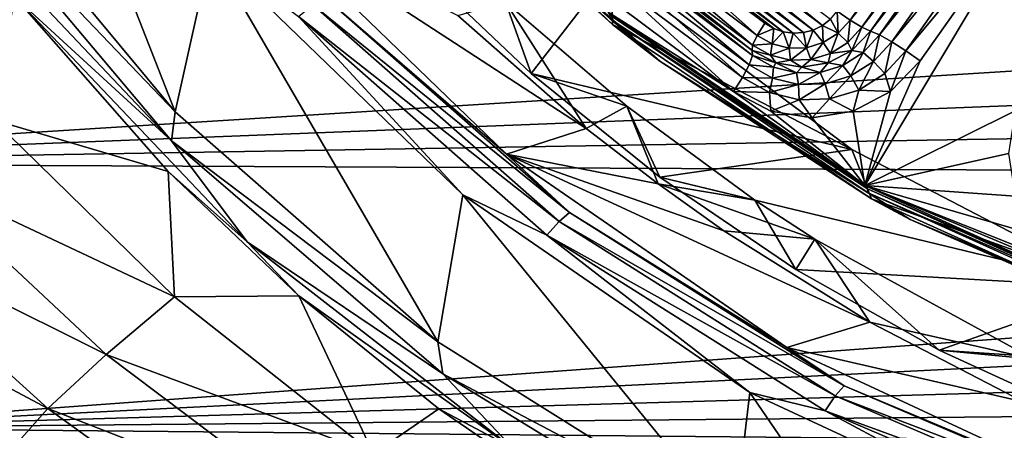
# Model space of a CAD drawing. Header units: metres. Extents: x -237 to 25, y -25 to 25.
# Tile 3 of 165: x -230.17 to -224.45, y -11.19 to -8.81. Entities that reach past the tile are written whole.
import ezdxf

# ---------------------------------------------------------------- set-up
doc = ezdxf.new("R2010")
doc.units = ezdxf.units.M
doc.layers.add('solid_10481232', color=7, linetype='CONTINUOUS')

msp = doc.modelspace()

# ---------------------------------------------------------------- linework, layer by layer
at = {"layer": 'solid_10481232'}
for points in [[(-230.272064, -6.774407, 86.640091), (-229.263351, -9.346462, 86.388657), (-230.565903, -7.781168, 86.713379)], [(-230.272064, -6.774407, 86.640091), (-229.056229, -8.414076, 86.33699), (-229.263351, -9.346462, 86.388657)], [(-227.748718, -7.912322, 85.797913), (-226.726807, -8.838326, 85.625801), (-228.047302, -7.585505, 85.95504)], [(-226.734131, -8.52212, 87.20034), (-228.047302, -7.585505, 85.95504), (-226.726807, -8.838326, 85.625801)], [(-224.607452, -7.762508, 84.413551), (-225.348877, -8.81423, 84.598412), (-225.423035, -8.762412, 84.595795)], [(-224.607452, -7.762508, 84.413551), (-224.538513, -7.803748, 84.455429), (-225.348877, -8.81423, 84.598412)], [(-230.629364, -7.918176, 86.74913), (-230.565903, -7.781168, 86.713379), (-229.263351, -9.346462, 86.388657)], [(-224.538513, -7.803748, 84.455429), (-225.279938, -8.85547, 84.640289), (-225.348877, -8.81423, 84.598412)], [(-224.538513, -7.803748, 84.455429), (-224.489075, -7.825872, 84.527832), (-225.279938, -8.85547, 84.640289)], [(-226.744034, -7.92013, 84.925156), (-226.724945, -7.863254, 84.920403), (-225.509384, -8.844598, 84.617325)], [(-226.724945, -7.863254, 84.920403), (-225.462799, -8.808318, 84.605713), (-225.509384, -8.844598, 84.617325)], [(-224.489075, -7.825872, 84.527832), (-225.230499, -8.877594, 84.712692), (-225.279938, -8.85547, 84.640289)], [(-224.436981, -7.847676, 84.61277), (-225.230499, -8.877594, 84.712692), (-224.489075, -7.825872, 84.527832)], [(-224.436981, -7.847676, 84.61277), (-225.178391, -8.899398, 84.79763), (-225.230499, -8.877594, 84.712692)], [(-224.436981, -7.847676, 84.61277), (-224.365662, -7.887074, 84.674652), (-225.178391, -8.899398, 84.79763)], [(-212.839188, -8.383082, 180.174942), (-234.108414, -7.937354, 96.03875), (-232.940903, -9.642523, 95.747704)], [(-230.649399, -8.072719, 86.807373), (-230.629364, -7.918176, 86.74913), (-229.284561, -9.513823, 86.413879)], [(-229.284561, -9.513823, 86.413879), (-230.629364, -7.918176, 86.74913), (-229.263351, -9.346462, 86.388657)], [(-227.748718, -7.912322, 85.797913), (-226.740417, -8.806582, 85.469116), (-226.453186, -9.052674, 85.474899)], [(-227.748718, -7.912322, 85.797913), (-226.453186, -9.052674, 85.474899), (-226.726807, -8.838326, 85.625801)], [(-226.752106, -7.980504, 84.92717), (-226.744034, -7.92013, 84.925156), (-225.562607, -8.871164, 84.630592)], [(-226.744034, -7.92013, 84.925156), (-225.509384, -8.844598, 84.617325), (-225.562607, -8.871164, 84.630592)], [(-224.365662, -7.887074, 84.674652), (-225.107086, -8.938796, 84.859505), (-225.178391, -8.899398, 84.79763)], [(-224.365662, -7.887074, 84.674652), (-224.283554, -7.939447, 84.705994), (-225.107086, -8.938796, 84.859505)], [(-224.283554, -7.939447, 84.705994), (-225.024979, -8.991169, 84.890846), (-225.107086, -8.938796, 84.859505)], [(-224.283554, -7.939447, 84.705994), (-224.200287, -7.998645, 84.703171), (-225.024979, -8.991169, 84.890846)], [(-226.752106, -7.980504, 84.92717), (-225.562607, -8.871164, 84.630592), (-225.6194, -8.886358, 84.644753)], [(-226.748566, -8.040863, 84.926285), (-226.752106, -7.980504, 84.92717), (-225.6194, -8.886358, 84.644753)], [(-226.748566, -8.040863, 84.926285), (-225.6194, -8.886358, 84.644753), (-225.677963, -8.889997, 84.659355)], [(-226.733826, -8.099392, 84.922615), (-226.748566, -8.040863, 84.926285), (-225.677963, -8.889997, 84.659355)], [(-224.200287, -7.998645, 84.703171), (-225.26297, -9.772359, 84.968132), (-224.941711, -9.050367, 84.888031)], [(-224.391388, -9.339353, 84.750824), (-225.26297, -9.772359, 84.968132), (-224.200287, -7.998645, 84.703171)], [(-225.024979, -8.991169, 84.890846), (-224.200287, -7.998645, 84.703171), (-224.941711, -9.050367, 84.888031)], [(-230.194824, -8.679017, 86.701691), (-230.649399, -8.072719, 86.807373), (-229.284561, -9.513823, 86.413879)], [(-226.733826, -8.099392, 84.922615), (-225.677963, -8.889997, 84.659355), (-225.736542, -8.881682, 84.673958)], [(-226.708054, -8.154236, 84.916183), (-226.733826, -8.099392, 84.922615), (-225.736542, -8.881682, 84.673958)], [(-226.708054, -8.154236, 84.916183), (-225.736542, -8.881682, 84.673958), (-225.791733, -8.862014, 84.687721)], [(-226.672852, -8.202245, 84.90741), (-226.708054, -8.154236, 84.916183), (-225.791733, -8.862014, 84.687721)], [(-228.767899, -8.212938, 86.573738), (-227.623672, -8.787594, 88.871529), (-226.878937, -9.44126, 88.844215)], [(-227.342102, -9.591887, 86.218246), (-228.767899, -8.212938, 86.573738), (-226.878937, -9.44126, 88.844215)], [(-228.39711, -8.678158, 86.362968), (-228.767899, -8.212938, 86.573738), (-227.342102, -9.591887, 86.218246)], [(-226.672852, -8.202245, 84.90741), (-225.791733, -8.862014, 84.687721), (-225.843323, -8.831017, 84.700584)], [(-226.628311, -8.243232, 84.896301), (-226.672852, -8.202245, 84.90741), (-225.843323, -8.831017, 84.700584)], [(-226.67363, -8.314553, 84.928711), (-226.628311, -8.243232, 84.896301), (-225.888641, -8.902338, 84.732986)], [(-226.628311, -8.243232, 84.896301), (-225.843323, -8.831017, 84.700584), (-225.888641, -8.902338, 84.732986)], [(-226.699783, -8.371314, 84.994293), (-226.67363, -8.314553, 84.928711), (-225.914795, -8.9591, 84.798576)], [(-226.67363, -8.314553, 84.928711), (-225.888641, -8.902338, 84.732986), (-225.914795, -8.9591, 84.798576)], [(-212.532776, -8.845528, 180.098557), (-212.839188, -8.383082, 180.174942), (-232.940903, -9.642523, 95.747704)], [(-226.699783, -8.371314, 84.994293), (-225.916382, -8.989551, 84.883698), (-226.701355, -8.401766, 85.079414)], [(-226.699783, -8.371314, 84.994293), (-225.914795, -8.9591, 84.798576), (-225.916382, -8.989551, 84.883698)], [(-229.056229, -8.414076, 86.33699), (-227.739395, -10.67904, 86.008728), (-229.263351, -9.346462, 86.388657)], [(-229.056229, -8.414076, 86.33699), (-227.594971, -9.827297, 85.972702), (-227.739395, -10.67904, 86.008728)], [(-228.547958, -8.793117, 86.233162), (-227.594971, -9.827297, 85.972702), (-229.056229, -8.414076, 86.33699)], [(-226.719055, -8.486003, 85.261414), (-226.699524, -8.431776, 85.176888), (-225.934067, -9.073788, 85.065697)], [(-226.701355, -8.401766, 85.079414), (-225.916382, -8.989551, 84.883698), (-225.914551, -9.019562, 84.981171)], [(-226.699524, -8.431776, 85.176888), (-226.701355, -8.401766, 85.079414), (-225.914551, -9.019562, 84.981171)], [(-226.699524, -8.431776, 85.176888), (-225.914551, -9.019562, 84.981171), (-225.934067, -9.073788, 85.065697)], [(-227.198853, -9.123053, 87.316208), (-227.894073, -8.462573, 87.489548), (-226.734131, -8.52212, 87.20034)], [(-227.198853, -9.123053, 87.316208), (-227.347824, -8.709481, 88.669914), (-227.894073, -8.462573, 87.489548)], [(-226.757706, -8.558088, 85.322868), (-226.719055, -8.486003, 85.261414), (-225.972733, -9.145874, 85.127151)], [(-226.719055, -8.486003, 85.261414), (-225.934067, -9.073788, 85.065697), (-225.972733, -9.145874, 85.127151)], [(-227.198853, -9.123053, 87.316208), (-226.734131, -8.52212, 87.20034), (-225.338531, -9.563574, 86.852379)], [(-226.757706, -8.558088, 85.322868), (-226.025955, -9.227352, 85.158363), (-226.810944, -8.639567, 85.35408)], [(-226.757706, -8.558088, 85.322868), (-225.972733, -9.145874, 85.127151), (-226.025955, -9.227352, 85.158363)], [(-225.338531, -9.563574, 86.852379), (-226.734131, -8.52212, 87.20034), (-226.726807, -8.838326, 85.625801)], [(-230.320679, -9.391824, 87.238838), (-230.194824, -8.679017, 86.701691), (-229.305191, -9.690924, 86.49649)], [(-228.84552, -10.099945, 86.36599), (-230.194824, -8.679017, 86.701691), (-229.284561, -9.513823, 86.413879)], [(-229.305191, -9.690924, 86.49649), (-230.194824, -8.679017, 86.701691), (-228.84552, -10.099945, 86.36599)], [(-228.39711, -8.678158, 86.362968), (-226.976196, -9.928885, 86.008698), (-228.465347, -8.724201, 86.279594)], [(-228.39711, -8.678158, 86.362968), (-227.342102, -9.591887, 86.218246), (-226.976196, -9.928885, 86.008698)], [(-226.810944, -8.639567, 85.35408), (-226.025955, -9.227352, 85.158363), (-226.752167, -8.767881, 85.339432)], [(-228.465347, -8.724201, 86.279594), (-227.036896, -9.981565, 85.923439), (-228.547958, -8.793117, 86.233162)], [(-226.976196, -9.928885, 86.008698), (-227.036896, -9.981565, 85.923439), (-228.465347, -8.724201, 86.279594)], [(-227.347824, -8.709481, 88.669914), (-226.878937, -9.44126, 88.844215), (-227.623672, -8.787594, 88.871529)], [(-227.347824, -8.709481, 88.669914), (-226.644684, -9.313008, 88.639404), (-226.878937, -9.44126, 88.844215)], [(-227.198853, -9.123053, 87.316208), (-226.644684, -9.313008, 88.639404), (-227.347824, -8.709481, 88.669914)], [(-228.547958, -8.793117, 86.233162), (-227.108215, -10.060412, 85.874191), (-227.594971, -9.827297, 85.972702)], [(-227.036896, -9.981565, 85.923439), (-227.108215, -10.060412, 85.874191), (-228.547958, -8.793117, 86.233162)], [(-226.025955, -9.227352, 85.158363), (-225.26297, -9.772359, 84.968132), (-226.752167, -8.767881, 85.339432)], [(-226.740753, -8.785639, 85.40033), (-226.752167, -8.767881, 85.339432), (-225.26297, -9.772359, 84.968132)], [(-225.247147, -9.79134, 85.027931), (-226.740753, -8.785639, 85.40033), (-225.26297, -9.772359, 84.968132)], [(-226.740417, -8.806582, 85.469116), (-226.740753, -8.785639, 85.40033), (-225.247147, -9.79134, 85.027931)], [(-225.462799, -8.808318, 84.605713), (-225.423035, -8.762412, 84.595795), (-225.41832, -8.889646, 84.615723)], [(-225.423035, -8.762412, 84.595795), (-225.348877, -8.81423, 84.598412), (-225.41832, -8.889646, 84.615723)], [(-212.207901, -9.299016, 180.017563), (-212.532776, -8.845528, 180.098557), (-232.940903, -9.642523, 95.747704)], [(-225.24324, -9.814681, 85.095825), (-226.740417, -8.806582, 85.469116), (-225.247147, -9.79134, 85.027931)], [(-226.453186, -9.052674, 85.474899), (-226.740417, -8.806582, 85.469116), (-225.24324, -9.814681, 85.095825)], [(-226.453186, -9.052674, 85.474899), (-225.224228, -9.850059, 85.251167), (-226.726807, -8.838326, 85.625801)], [(-225.338531, -9.563574, 86.852379), (-226.726807, -8.838326, 85.625801), (-225.224228, -9.850059, 85.251167)], [(-225.791733, -8.862014, 84.687721), (-225.888641, -8.902338, 84.732986), (-225.843323, -8.831017, 84.700584)], [(-225.562607, -8.871164, 84.630592), (-225.509384, -8.844598, 84.617325), (-225.504333, -8.943968, 84.637169)], [(-225.509384, -8.844598, 84.617325), (-225.462799, -8.808318, 84.605713), (-225.41832, -8.889646, 84.615723)], [(-225.509384, -8.844598, 84.617325), (-225.41832, -8.889646, 84.615723), (-225.504333, -8.943968, 84.637169)], [(-225.361618, -8.94417, 84.660652), (-225.41832, -8.889646, 84.615723), (-225.348877, -8.81423, 84.598412)], [(-225.279938, -8.85547, 84.640289), (-225.361618, -8.94417, 84.660652), (-225.348877, -8.81423, 84.598412)], [(-225.914795, -8.9591, 84.798576), (-225.888641, -8.902338, 84.732986), (-225.799988, -8.951947, 84.710884)], [(-225.791733, -8.862014, 84.687721), (-225.799988, -8.951947, 84.710884), (-225.888641, -8.902338, 84.732986)], [(-225.791733, -8.862014, 84.687721), (-225.736542, -8.881682, 84.673958), (-225.799988, -8.951947, 84.710884)], [(-225.736542, -8.881682, 84.673958), (-225.701904, -8.976217, 84.686432), (-225.799988, -8.951947, 84.710884)], [(-225.736542, -8.881682, 84.673958), (-225.677963, -8.889997, 84.659355), (-225.701904, -8.976217, 84.686432)], [(-225.677963, -8.889997, 84.659355), (-225.601059, -8.973495, 84.661285), (-225.701904, -8.976217, 84.686432)], [(-225.677963, -8.889997, 84.659355), (-225.6194, -8.886358, 84.644753), (-225.601059, -8.973495, 84.661285)], [(-225.6194, -8.886358, 84.644753), (-225.562607, -8.871164, 84.630592), (-225.601059, -8.973495, 84.661285)], [(-225.562607, -8.871164, 84.630592), (-225.504333, -8.943968, 84.637169), (-225.601059, -8.973495, 84.661285)], [(-225.462784, -9.008062, 84.685875), (-225.504333, -8.943968, 84.637169), (-225.41832, -8.889646, 84.615723)], [(-225.361618, -8.94417, 84.660652), (-225.462784, -9.008062, 84.685875), (-225.41832, -8.889646, 84.615723)], [(-225.279938, -8.85547, 84.640289), (-225.339142, -8.989551, 84.739777), (-225.361618, -8.94417, 84.660652)], [(-225.279938, -8.85547, 84.640289), (-225.230499, -8.877594, 84.712692), (-225.339142, -8.989551, 84.739777)], [(-225.273102, -9.002251, 84.821243), (-225.339142, -8.989551, 84.739777), (-225.230499, -8.877594, 84.712692)], [(-225.178391, -8.899398, 84.79763), (-225.273102, -9.002251, 84.821243), (-225.230499, -8.877594, 84.712692)], [(-225.21347, -9.05434, 84.886032), (-225.273102, -9.002251, 84.821243), (-225.178391, -8.899398, 84.79763)], [(-225.107086, -8.938796, 84.859505), (-225.21347, -9.05434, 84.886032), (-225.178391, -8.899398, 84.79763)], [(-225.810532, -9.017447, 84.772575), (-225.916382, -8.989551, 84.883698), (-225.914795, -8.9591, 84.798576)], [(-225.810532, -9.017447, 84.772575), (-225.914795, -8.9591, 84.798576), (-225.799988, -8.951947, 84.710884)], [(-225.810532, -9.017447, 84.772575), (-225.799988, -8.951947, 84.710884), (-225.701904, -8.976217, 84.686432)], [(-225.576538, -9.042793, 84.714241), (-225.601059, -8.973495, 84.661285), (-225.504333, -8.943968, 84.637169)], [(-225.462784, -9.008062, 84.685875), (-225.576538, -9.042793, 84.714241), (-225.504333, -8.943968, 84.637169)], [(-225.361618, -8.94417, 84.660652), (-225.339142, -8.989551, 84.739777), (-225.462784, -9.008062, 84.685875)], [(-225.146896, -9.123587, 84.921249), (-225.21347, -9.05434, 84.886032), (-225.107086, -8.938796, 84.859505)], [(-225.024979, -8.991169, 84.890846), (-225.146896, -9.123587, 84.921249), (-225.107086, -8.938796, 84.859505)], [(-225.934067, -9.073788, 85.065697), (-225.914551, -9.019562, 84.981171), (-225.79364, -9.087219, 84.951027)], [(-225.914551, -9.019562, 84.981171), (-225.916382, -8.989551, 84.883698), (-225.779495, -9.061432, 84.849571)], [(-225.810532, -9.017447, 84.772575), (-225.779495, -9.061432, 84.849571), (-225.916382, -8.989551, 84.883698)], [(-225.79364, -9.087219, 84.951027), (-225.914551, -9.019562, 84.981171), (-225.779495, -9.061432, 84.849571)], [(-225.69516, -9.045994, 84.743813), (-225.810532, -9.017447, 84.772575), (-225.701904, -8.976217, 84.686432)], [(-225.69516, -9.045994, 84.743813), (-225.779495, -9.061432, 84.849571), (-225.810532, -9.017447, 84.772575)], [(-225.69516, -9.045994, 84.743813), (-225.701904, -8.976217, 84.686432), (-225.601059, -8.973495, 84.661285)], [(-225.576538, -9.042793, 84.714241), (-225.69516, -9.045994, 84.743813), (-225.601059, -8.973495, 84.661285)], [(-225.462784, -9.008062, 84.685875), (-225.476013, -9.061432, 84.773903), (-225.576538, -9.042793, 84.714241)], [(-225.390411, -9.076337, 84.850487), (-225.476013, -9.061432, 84.773903), (-225.339142, -8.989551, 84.739777)], [(-225.462784, -9.008062, 84.685875), (-225.339142, -8.989551, 84.739777), (-225.476013, -9.061432, 84.773903)], [(-225.273102, -9.002251, 84.821243), (-225.390411, -9.076337, 84.850487), (-225.339142, -8.989551, 84.739777)], [(-225.345261, -9.137569, 84.918892), (-225.390411, -9.076337, 84.850487), (-225.273102, -9.002251, 84.821243)], [(-225.21347, -9.05434, 84.886032), (-225.345261, -9.137569, 84.918892), (-225.273102, -9.002251, 84.821243)], [(-225.024979, -8.991169, 84.890846), (-225.114151, -9.227851, 84.93103), (-225.146896, -9.123587, 84.921249)], [(-225.024979, -8.991169, 84.890846), (-224.941711, -9.050367, 84.888031), (-225.114151, -9.227851, 84.93103)], [(-226.453186, -9.052674, 85.474899), (-225.24324, -9.814681, 85.095825), (-225.000534, -9.970119, 85.112709)], [(-226.453186, -9.052674, 85.474899), (-225.000534, -9.970119, 85.112709), (-225.224228, -9.850059, 85.251167)], [(-225.972733, -9.145874, 85.127151), (-225.934067, -9.073788, 85.065697), (-225.798248, -9.149795, 85.03183)], [(-225.798248, -9.149795, 85.03183), (-225.934067, -9.073788, 85.065697), (-225.79364, -9.087219, 84.951027)], [(-225.659851, -9.120319, 84.917671), (-225.79364, -9.087219, 84.951027), (-225.779495, -9.061432, 84.849571)], [(-225.69516, -9.045994, 84.743813), (-225.627762, -9.0862, 84.811737), (-225.779495, -9.061432, 84.849571)], [(-225.659851, -9.120319, 84.917671), (-225.779495, -9.061432, 84.849571), (-225.627762, -9.0862, 84.811737)], [(-225.576538, -9.042793, 84.714241), (-225.627762, -9.0862, 84.811737), (-225.69516, -9.045994, 84.743813)], [(-225.576538, -9.042793, 84.714241), (-225.476013, -9.061432, 84.773903), (-225.627762, -9.0862, 84.811737)], [(-225.522324, -9.116608, 84.883377), (-225.627762, -9.0862, 84.811737), (-225.476013, -9.061432, 84.773903)], [(-225.390411, -9.076337, 84.850487), (-225.522324, -9.116608, 84.883377), (-225.476013, -9.061432, 84.773903)], [(-225.493454, -9.18281, 84.955841), (-225.522324, -9.116608, 84.883377), (-225.390411, -9.076337, 84.850487)], [(-225.345261, -9.137569, 84.918892), (-225.493454, -9.18281, 84.955841), (-225.390411, -9.076337, 84.850487)], [(-225.297928, -9.218969, 84.958908), (-225.345261, -9.137569, 84.918892), (-225.21347, -9.05434, 84.886032)], [(-225.146896, -9.123587, 84.921249), (-225.297928, -9.218969, 84.958908), (-225.21347, -9.05434, 84.886032)], [(-225.114151, -9.227851, 84.93103), (-224.941711, -9.050367, 84.888031), (-225.26297, -9.772359, 84.968132)], [(-226.452835, -9.723679, 87.130211), (-227.198853, -9.123053, 87.316208), (-225.338531, -9.563574, 86.852379)], [(-226.452835, -9.723679, 87.130211), (-226.644684, -9.313008, 88.639404), (-227.198853, -9.123053, 87.316208)], [(-225.798248, -9.149795, 85.03183), (-225.79364, -9.087219, 84.951027), (-225.659851, -9.120319, 84.917671)], [(-225.647949, -9.18698, 84.994362), (-225.798248, -9.149795, 85.03183), (-225.659851, -9.120319, 84.917671)], [(-225.522324, -9.116608, 84.883377), (-225.659851, -9.120319, 84.917671), (-225.627762, -9.0862, 84.811737)], [(-225.647949, -9.18698, 84.994362), (-225.659851, -9.120319, 84.917671), (-225.522324, -9.116608, 84.883377)], [(-225.493454, -9.18281, 84.955841), (-225.647949, -9.18698, 84.994362), (-225.522324, -9.116608, 84.883377)], [(-225.467758, -9.270816, 85.001251), (-225.493454, -9.18281, 84.955841), (-225.345261, -9.137569, 84.918892)], [(-225.297928, -9.218969, 84.958908), (-225.467758, -9.270816, 85.001251), (-225.345261, -9.137569, 84.918892)], [(-225.146896, -9.123587, 84.921249), (-225.114151, -9.227851, 84.93103), (-225.297928, -9.218969, 84.958908)], [(-225.817062, -9.232979, 85.088341), (-226.025955, -9.227352, 85.158363), (-225.972733, -9.145874, 85.127151)], [(-225.817062, -9.232979, 85.088341), (-225.972733, -9.145874, 85.127151), (-225.798248, -9.149795, 85.03183)], [(-225.817062, -9.232979, 85.088341), (-225.798248, -9.149795, 85.03183), (-225.647949, -9.18698, 84.994362)], [(-225.644836, -9.275595, 85.045395), (-225.817062, -9.232979, 85.088341), (-225.647949, -9.18698, 84.994362)], [(-225.644836, -9.275595, 85.045395), (-225.647949, -9.18698, 84.994362), (-225.493454, -9.18281, 84.955841)], [(-225.467758, -9.270816, 85.001251), (-225.644836, -9.275595, 85.045395), (-225.493454, -9.18281, 84.955841)], [(-226.025955, -9.227352, 85.158363), (-225.808731, -9.341228, 85.104202), (-225.26297, -9.772359, 84.968132)], [(-225.817062, -9.232979, 85.088341), (-225.808731, -9.341228, 85.104202), (-226.025955, -9.227352, 85.158363)], [(-225.644836, -9.275595, 85.045395), (-225.808731, -9.341228, 85.104202), (-225.817062, -9.232979, 85.088341)], [(-225.297928, -9.218969, 84.958908), (-225.330399, -9.341156, 84.984947), (-225.467758, -9.270816, 85.001251)], [(-225.297928, -9.218969, 84.958908), (-225.114151, -9.227851, 84.93103), (-225.330399, -9.341156, 84.984947)], [(-225.330399, -9.341156, 84.984947), (-225.114151, -9.227851, 84.93103), (-225.26297, -9.772359, 84.968132)], [(-211.865311, -9.741935, 179.932159), (-212.207901, -9.299016, 180.017563), (-232.940903, -9.642523, 95.747704)], [(-225.644836, -9.275595, 85.045395), (-225.569092, -9.380117, 85.044456), (-225.808731, -9.341228, 85.104202)], [(-225.467758, -9.270816, 85.001251), (-225.569092, -9.380117, 85.044456), (-225.644836, -9.275595, 85.045395)], [(-225.467758, -9.270816, 85.001251), (-225.330399, -9.341156, 84.984947), (-225.569092, -9.380117, 85.044456)], [(-229.284561, -9.513823, 86.413879), (-229.263351, -9.346462, 86.388657), (-227.739395, -10.67904, 86.008728)], [(-226.644684, -9.313008, 88.639404), (-226.462006, -9.763907, 88.83165), (-226.878937, -9.44126, 88.844215)], [(-226.644684, -9.313008, 88.639404), (-225.900681, -9.858329, 88.613098), (-226.462006, -9.763907, 88.83165)], [(-226.452835, -9.723679, 87.130211), (-225.900681, -9.858329, 88.613098), (-226.644684, -9.313008, 88.639404)], [(-225.808731, -9.341228, 85.104202), (-225.569092, -9.380117, 85.044456), (-225.26297, -9.772359, 84.968132)], [(-225.569092, -9.380117, 85.044456), (-225.330399, -9.341156, 84.984947), (-225.26297, -9.772359, 84.968132)], [(-224.391388, -9.339353, 84.750824), (-224.429352, -9.587461, 84.760284), (-225.26297, -9.772359, 84.968132)], [(-230.787277, -9.70249, 88.008018), (-230.320679, -9.391824, 87.238838), (-229.26825, -10.419044, 86.999992)], [(-229.26825, -10.419044, 86.999992), (-230.320679, -9.391824, 87.238838), (-229.305191, -9.690924, 86.49649)], [(-227.342102, -9.591887, 86.218246), (-226.878937, -9.44126, 88.844215), (-226.462006, -9.763907, 88.83165)], [(-227.710892, -10.865687, 86.021553), (-229.284561, -9.513823, 86.413879), (-227.739395, -10.67904, 86.008728)], [(-228.84552, -10.099945, 86.36599), (-229.284561, -9.513823, 86.413879), (-227.710892, -10.865687, 86.021553)], [(-227.342102, -9.591887, 86.218246), (-226.462006, -9.763907, 88.83165), (-226.080948, -10.034984, 88.821877)], [(-227.342102, -9.591887, 86.218246), (-226.080948, -10.034984, 88.821877), (-225.234177, -10.564942, 88.806114)], [(-225.716263, -10.711275, 85.812881), (-227.342102, -9.591887, 86.218246), (-225.234177, -10.564942, 88.806114)], [(-226.976196, -9.928885, 86.008698), (-227.342102, -9.591887, 86.218246), (-225.716263, -10.711275, 85.812881)], [(-226.452835, -9.723679, 87.130211), (-225.338531, -9.563574, 86.852379), (-223.79985, -10.365053, 86.46875)], [(-223.79985, -10.365053, 86.46875), (-225.338531, -9.563574, 86.852379), (-225.224228, -9.850059, 85.251167)], [(-224.429352, -9.587461, 84.760284), (-224.391174, -9.834365, 84.750771), (-225.26297, -9.772359, 84.968132)], [(-211.865311, -9.741935, 179.932159), (-232.940903, -9.642523, 95.747704), (-231.54892, -11.177193, 95.400681)], [(-231.187164, -9.995024, 88.860786), (-230.787277, -9.70249, 88.008018), (-229.665283, -10.752929, 87.766319)], [(-229.665283, -10.752929, 87.766319), (-230.787277, -9.70249, 88.008018), (-229.26825, -10.419044, 86.999992)], [(-228.546219, -10.411643, 86.322983), (-229.305191, -9.690924, 86.49649), (-228.84552, -10.099945, 86.36599)], [(-229.26825, -10.419044, 86.999992), (-229.305191, -9.690924, 86.49649), (-228.546219, -10.411643, 86.322983)], [(-211.506454, -10.172129, 179.842697), (-211.865311, -9.741935, 179.932159), (-231.54892, -11.177193, 95.400681)], [(-225.900681, -9.858329, 88.613098), (-225.553345, -10.084518, 88.602982), (-226.462006, -9.763907, 88.83165)], [(-226.080948, -10.034984, 88.821877), (-226.462006, -9.763907, 88.83165), (-225.553345, -10.084518, 88.602982)], [(-225.662735, -10.259093, 86.933212), (-226.452835, -9.723679, 87.130211), (-223.79985, -10.365053, 86.46875)], [(-225.662735, -10.259093, 86.933212), (-225.900681, -9.858329, 88.613098), (-226.452835, -9.723679, 87.130211)], [(-223.893005, -10.347412, 84.626564), (-223.631973, -10.511305, 84.561478), (-225.26297, -9.772359, 84.968132)], [(-225.247147, -9.79134, 85.027931), (-225.26297, -9.772359, 84.968132), (-223.631973, -10.511305, 84.561478)], [(-224.110077, -10.233227, 84.680687), (-223.893005, -10.347412, 84.626564), (-225.26297, -9.772359, 84.968132)], [(-224.281464, -10.056279, 84.723419), (-224.110077, -10.233227, 84.680687), (-225.26297, -9.772359, 84.968132)], [(-224.391174, -9.834365, 84.750771), (-224.281464, -10.056279, 84.723419), (-225.26297, -9.772359, 84.968132)], [(-223.613281, -10.529958, 84.620567), (-225.247147, -9.79134, 85.027931), (-223.631973, -10.511305, 84.561478)], [(-225.24324, -9.814681, 85.095825), (-225.247147, -9.79134, 85.027931), (-223.613281, -10.529958, 84.620567)], [(-223.605484, -10.555059, 84.687485), (-225.24324, -9.814681, 85.095825), (-223.613281, -10.529958, 84.620567)], [(-225.000534, -9.970119, 85.112709), (-225.24324, -9.814681, 85.095825), (-223.605484, -10.555059, 84.687485)], [(-227.594971, -9.827297, 85.972702), (-226.023117, -11.753715, 85.580841), (-227.739395, -10.67904, 86.008728)], [(-227.594971, -9.827297, 85.972702), (-225.929581, -10.97382, 85.557495), (-226.023117, -11.753715, 85.580841)], [(-227.108215, -10.060412, 85.874191), (-225.929581, -10.97382, 85.557495), (-227.594971, -9.827297, 85.972702)], [(-225.662735, -10.259093, 86.933212), (-225.553345, -10.084518, 88.602982), (-225.900681, -9.858329, 88.613098)], [(-225.000534, -9.970119, 85.112709), (-223.580582, -10.593105, 84.841354), (-225.224228, -9.850059, 85.251167)], [(-223.79985, -10.365053, 86.46875), (-225.224228, -9.850059, 85.251167), (-223.580582, -10.593105, 84.841354)], [(-226.976196, -9.928885, 86.008698), (-225.382935, -10.935129, 85.61145), (-227.036896, -9.981565, 85.923439)], [(-226.976196, -9.928885, 86.008698), (-225.716263, -10.711275, 85.812881), (-225.382935, -10.935129, 85.61145)], [(-231.502548, -10.268204, 89.782661), (-231.187164, -9.995024, 88.860786), (-230.002304, -11.066076, 88.611633)], [(-230.002304, -11.066076, 88.611633), (-231.187164, -9.995024, 88.860786), (-229.665283, -10.752929, 87.766319)], [(-227.036896, -9.981565, 85.923439), (-225.435181, -10.993147, 85.524086), (-227.108215, -10.060412, 85.874191)], [(-225.382935, -10.935129, 85.61145), (-225.435181, -10.993147, 85.524086), (-227.036896, -9.981565, 85.923439)], [(-225.000534, -9.970119, 85.112709), (-223.605484, -10.555059, 84.687485), (-223.426498, -10.642066, 84.720261)], [(-225.000534, -9.970119, 85.112709), (-223.426498, -10.642066, 84.720261), (-223.580582, -10.593105, 84.841354)], [(-225.234177, -10.564942, 88.806114), (-226.080948, -10.034984, 88.821877), (-225.553345, -10.084518, 88.602982)], [(-227.305725, -11.296729, 85.982109), (-228.84552, -10.099945, 86.36599), (-227.710892, -10.865687, 86.021553)], [(-228.546219, -10.411643, 86.322983), (-228.84552, -10.099945, 86.36599), (-227.305725, -11.296729, 85.982109)], [(-227.108215, -10.060412, 85.874191), (-225.493851, -11.079986, 85.471687), (-225.929581, -10.97382, 85.557495)], [(-225.435181, -10.993147, 85.524086), (-225.493851, -11.079986, 85.471687), (-227.108215, -10.060412, 85.874191)], [(-224.832443, -10.726865, 86.726196), (-225.553345, -10.084518, 88.602982), (-225.662735, -10.259093, 86.933212)], [(-224.283432, -10.779601, 88.577965), (-225.234177, -10.564942, 88.806114), (-225.553345, -10.084518, 88.602982)], [(-224.832443, -10.726865, 86.726196), (-224.283432, -10.779601, 88.577965), (-225.553345, -10.084518, 88.602982)], [(-211.132172, -10.588522, 179.74939), (-211.506454, -10.172129, 179.842697), (-231.54892, -11.177193, 95.400681)], [(-230.262268, -11.357234, 89.522232), (-231.502548, -10.268204, 89.782661), (-230.002304, -11.066076, 88.611633)], [(-224.832443, -10.726865, 86.726196), (-225.662735, -10.259093, 86.933212), (-223.79985, -10.365053, 86.46875)], [(-224.832443, -10.726865, 86.726196), (-223.79985, -10.365053, 86.46875), (-222.157043, -10.905799, 86.059151)], [(-229.665283, -10.752929, 87.766319), (-229.26825, -10.419044, 86.999992), (-228.113174, -11.327936, 86.739685)], [(-228.113174, -11.327936, 86.739685), (-229.26825, -10.419044, 86.999992), (-228.546219, -10.411643, 86.322983)], [(-227.735413, -11.068295, 86.139137), (-228.546219, -10.411643, 86.322983), (-227.305725, -11.296729, 85.982109)], [(-228.113174, -11.327936, 86.739685), (-228.546219, -10.411643, 86.322983), (-227.735413, -11.068295, 86.139137)], [(-225.716263, -10.711275, 85.812881), (-225.234177, -10.564942, 88.806114), (-224.343231, -11.027695, 88.798599)], [(-224.283432, -10.779601, 88.577965), (-224.343231, -11.027695, 88.798599), (-225.234177, -10.564942, 88.806114)], [(-210.74202, -10.991405, 179.65213), (-211.132172, -10.588522, 179.74939), (-231.54892, -11.177193, 95.400681)], [(-227.710892, -10.865687, 86.021553), (-227.739395, -10.67904, 86.008728), (-226.023117, -11.753715, 85.580841)], [(-223.934341, -11.540811, 85.368599), (-225.716263, -10.711275, 85.812881), (-224.343231, -11.027695, 88.798599)], [(-225.382935, -10.935129, 85.61145), (-225.716263, -10.711275, 85.812881), (-223.934341, -11.540811, 85.368599)], [(-223.967041, -11.123685, 86.510429), (-224.832443, -10.726865, 86.726196), (-222.157043, -10.905799, 86.059151)], [(-223.967041, -11.123685, 86.510429), (-224.283432, -10.779601, 88.577965), (-224.832443, -10.726865, 86.726196)], [(-230.002304, -11.066076, 88.611633), (-229.665283, -10.752929, 87.766319), (-228.434814, -11.677654, 87.504097)], [(-228.434814, -11.677654, 87.504097), (-229.665283, -10.752929, 87.766319), (-228.113174, -11.327936, 86.739685)], [(-225.951157, -11.942178, 85.582832), (-227.710892, -10.865687, 86.021553), (-226.023117, -11.753715, 85.580841)], [(-227.305725, -11.296729, 85.982109), (-227.710892, -10.865687, 86.021553), (-225.951157, -11.942178, 85.582832)], [(-225.382935, -10.935129, 85.61145), (-223.65654, -11.672112, 85.181015), (-225.435181, -10.993147, 85.524086)], [(-225.382935, -10.935129, 85.61145), (-223.934341, -11.540811, 85.368599), (-223.65654, -11.672112, 85.181015)], [(-210.338455, -11.378139, 179.551514), (-210.74202, -10.991405, 179.65213), (-231.54892, -11.177193, 95.400681)], [(-225.929581, -10.97382, 85.557495), (-225.096161, -12.188524, 85.349739), (-226.023117, -11.753715, 85.580841)], [(-225.929581, -10.97382, 85.557495), (-224.106903, -11.822404, 85.103073), (-225.096161, -12.188524, 85.349739)], [(-225.493851, -11.079986, 85.471687), (-224.106903, -11.822404, 85.103073), (-225.929581, -10.97382, 85.557495)], [(-225.435181, -10.993147, 85.524086), (-223.699631, -11.734041, 85.09137), (-225.493851, -11.079986, 85.471687)], [(-223.65654, -11.672112, 85.181015), (-223.699631, -11.734041, 85.09137), (-225.435181, -10.993147, 85.524086)], [(-230.262268, -11.357234, 89.522232), (-230.002304, -11.066076, 88.611633), (-228.703506, -12.004022, 88.341698)], [(-228.703506, -12.004022, 88.341698), (-230.002304, -11.066076, 88.611633), (-228.434814, -11.677654, 87.504097)], [(-228.113174, -11.327936, 86.739685), (-227.735413, -11.068295, 86.139137), (-226.882156, -11.654256, 85.946808)], [(-226.882156, -11.654256, 85.946808), (-227.735413, -11.068295, 86.139137), (-227.305725, -11.296729, 85.982109)], [(-225.493851, -11.079986, 85.471687), (-223.744583, -11.826733, 85.035545), (-224.106903, -11.822404, 85.103073)], [(-223.699631, -11.734041, 85.09137), (-223.744583, -11.826733, 85.035545), (-225.493851, -11.079986, 85.471687)], [(-231.048782, -11.641211, 95.222107), (-229.964905, -12.503488, 95.005775), (-231.54892, -11.177193, 95.400681)], [(-210.338455, -11.378139, 179.551514), (-231.54892, -11.177193, 95.400681), (-229.964905, -12.503488, 95.005775)]]:
    msp.add_3dface(points, dxfattribs=at)

doc.saveas('drawing.dxf')
